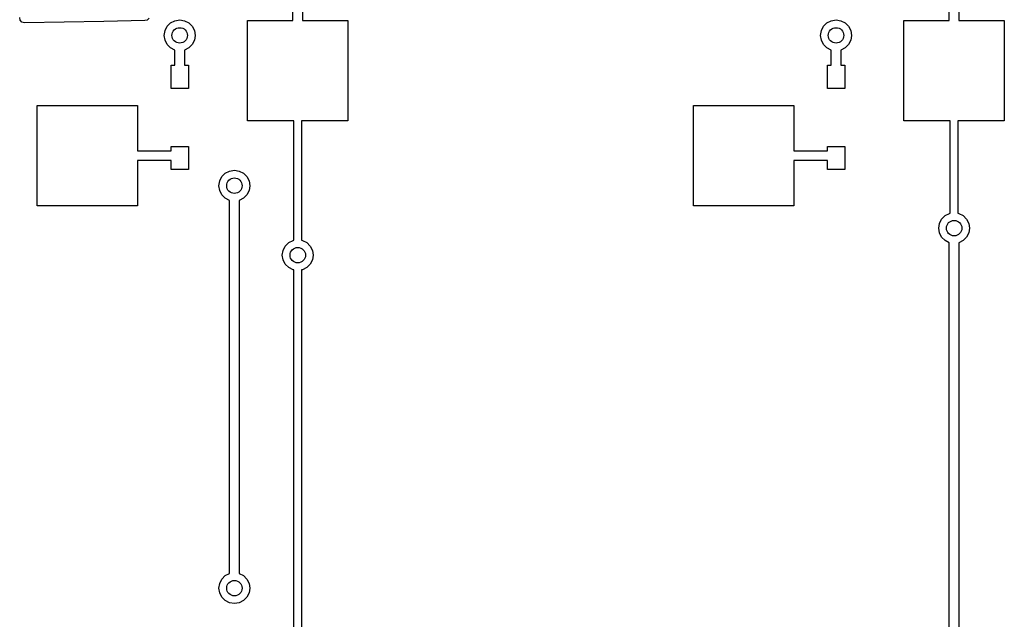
# Model space of a CAD drawing. Extents: x 3.08 to 10.86, y -3.21 to -0.59.
# Tile 12 of 18: x 4.66 to 5.67, y -2.3 to -1.69. Entities that reach past the tile are written whole.
import ezdxf

# ---------------------------------------------------------------- set-up
doc = ezdxf.new("R2010")
doc.units = 0
doc.header["$MEASUREMENT"] = 0
doc.layers.add('BLACK', color=7, linetype='CONTINUOUS')

msp = doc.modelspace()

# ---------------------------------------------------------------- linework, layer by layer
at = {"layer": 'BLACK', "linetype": 'CONTINUOUS'}
for p, q in [((5.60925, -1.68602), (5.60925, -1.11909)), ((5.61909, -1.11909), (5.61909, -1.68602)), ((4.93996, -1.68602), (4.93996, -1.63059)), ((4.9498, -1.63263), (4.9498, -1.68602)), ((4.66176, -1.68545), (4.66131, -1.68269)), ((4.66362, -1.68753), (4.66176, -1.68545)), ((4.78908, -1.68607), (4.74707, -1.68682)), ((4.79127, -1.68552), (4.78908, -1.68607)), ((4.79329, -1.68359), (4.79127, -1.68552)), ((4.81522, -1.68837), (4.81961, -1.68614)), ((4.81961, -1.68614), (4.82447, -1.68537)), ((4.82447, -1.68537), (4.82934, -1.68614)), ((4.82934, -1.68614), (4.83373, -1.68837)), ((4.8937, -1.78839), (4.8937, -1.68602)), ((4.8937, -1.68602), (4.93996, -1.68602)), ((4.9498, -1.68602), (4.99606, -1.68602)), ((4.99606, -1.68602), (4.99606, -1.78839)), ((5.48451, -1.68837), (5.4889, -1.68614)), ((5.4889, -1.68614), (5.49376, -1.68537)), ((5.49376, -1.68537), (5.49863, -1.68614)), ((5.49863, -1.68614), (5.50302, -1.68837)), ((5.56299, -1.78839), (5.56299, -1.68602)), ((5.56299, -1.68602), (5.60925, -1.68602)), ((5.61909, -1.68602), (5.66535, -1.68602)), ((5.66535, -1.68602), (5.66535, -1.78839)), ((4.66632, -1.68827), (4.66362, -1.68753)), ((4.74707, -1.68682), (4.66632, -1.68827)), ((4.80872, -1.70111), (4.8095, -1.69625)), ((4.8095, -1.69625), (4.81173, -1.69186)), ((4.81173, -1.69186), (4.81522, -1.68837)), ((4.83373, -1.68837), (4.83721, -1.69186)), ((4.83721, -1.69186), (4.83945, -1.69625)), ((4.83945, -1.69625), (4.84022, -1.70111)), ((5.47802, -1.70111), (5.47879, -1.69625)), ((5.47879, -1.69625), (5.48102, -1.69186)), ((5.48102, -1.69186), (5.48451, -1.68837)), ((5.50302, -1.68837), (5.5065, -1.69186)), ((5.5065, -1.69186), (5.50874, -1.69625)), ((5.50874, -1.69625), (5.50951, -1.70111)), ((4.8095, -1.70598), (4.80872, -1.70111)), ((4.81173, -1.71037), (4.8095, -1.70598)), ((4.83945, -1.70598), (4.83721, -1.71037)), ((4.84022, -1.70111), (4.83945, -1.70598)), ((5.47879, -1.70598), (5.47802, -1.70111)), ((5.48102, -1.71037), (5.47879, -1.70598)), ((5.50874, -1.70598), (5.5065, -1.71037)), ((5.50951, -1.70111), (5.50874, -1.70598)), ((4.81522, -1.71386), (4.81173, -1.71037)), ((4.81955, -1.71606), (4.81522, -1.71386)), ((4.81955, -1.73163), (4.81955, -1.71606)), ((4.83373, -1.71386), (4.82939, -1.71606)), ((4.82939, -1.71606), (4.82939, -1.73163)), ((4.83721, -1.71037), (4.83373, -1.71386)), ((5.48451, -1.71386), (5.48102, -1.71037)), ((5.48884, -1.71606), (5.48451, -1.71386)), ((5.48884, -1.73163), (5.48884, -1.71606)), ((5.50302, -1.71386), (5.49869, -1.71606)), ((5.49869, -1.71606), (5.49869, -1.73163)), ((5.5065, -1.71037), (5.50302, -1.71386)), ((4.81561, -1.75525), (4.81561, -1.73163)), ((4.81561, -1.73163), (4.81955, -1.73163)), ((4.82939, -1.73163), (4.83333, -1.73163)), ((4.83333, -1.73163), (4.83333, -1.75525)), ((5.48491, -1.75525), (5.48491, -1.73163)), ((5.48491, -1.73163), (5.48884, -1.73163)), ((5.49869, -1.73163), (5.50262, -1.73163)), ((5.50262, -1.73163), (5.50262, -1.75525)), ((4.83333, -1.75525), (4.81561, -1.75525)), ((5.50262, -1.75525), (5.48491, -1.75525)), ((4.67913, -1.875), (4.67913, -1.77264)), ((4.67913, -1.77264), (4.78149, -1.77264)), ((4.78149, -1.77264), (4.78149, -1.8189)), ((5.34842, -1.875), (5.34842, -1.77264)), ((5.34842, -1.77264), (5.45078, -1.77264)), ((5.45078, -1.77264), (5.45078, -1.8189)), ((4.94094, -1.78839), (4.8937, -1.78839)), ((4.94094, -1.91005), (4.94094, -1.78839)), ((4.99606, -1.78839), (4.94882, -1.78839)), ((4.94882, -1.78839), (4.94882, -1.91005)), ((5.61023, -1.78839), (5.56299, -1.78839)), ((5.61023, -1.88251), (5.61023, -1.78839)), ((5.66535, -1.78839), (5.61811, -1.78839)), ((5.61811, -1.78839), (5.61811, -1.88251)), ((4.81561, -1.8189), (4.81561, -1.8143)), ((4.81561, -1.8143), (4.83333, -1.8143)), ((4.83333, -1.8143), (4.83333, -1.83793)), ((5.48491, -1.8189), (5.48491, -1.8143)), ((5.48491, -1.8143), (5.50262, -1.8143)), ((5.50262, -1.8143), (5.50262, -1.83793)), ((4.78149, -1.8189), (4.81561, -1.8189)), ((5.45078, -1.8189), (5.48491, -1.8189)), ((4.81561, -1.82874), (4.78149, -1.82874)), ((4.78149, -1.82874), (4.78149, -1.875)), ((4.81561, -1.83793), (4.81561, -1.82874)), ((5.48491, -1.82874), (5.45078, -1.82874)), ((5.45078, -1.82874), (5.45078, -1.875)), ((5.48491, -1.83793), (5.48491, -1.82874)), ((4.83333, -1.83793), (4.81561, -1.83793)), ((4.86527, -1.8495), (4.86751, -1.84511)), ((4.86751, -1.84511), (4.87099, -1.84163)), ((4.87099, -1.84163), (4.87538, -1.83939)), ((4.87538, -1.83939), (4.88025, -1.83862)), ((4.88025, -1.83862), (4.88511, -1.83939)), ((4.88511, -1.83939), (4.8895, -1.84163)), ((4.8895, -1.84163), (4.89299, -1.84511)), ((4.89299, -1.84511), (4.89522, -1.8495)), ((5.50262, -1.83793), (5.48491, -1.83793)), ((4.8645, -1.85437), (4.86527, -1.8495)), ((4.86527, -1.85924), (4.8645, -1.85437)), ((4.89522, -1.8495), (4.896, -1.85437)), ((4.896, -1.85437), (4.89522, -1.85924)), ((4.86751, -1.86363), (4.86527, -1.85924)), ((4.87099, -1.86711), (4.86751, -1.86363)), ((4.87533, -1.86932), (4.87099, -1.86711)), ((4.8895, -1.86711), (4.88517, -1.86932)), ((4.89299, -1.86363), (4.8895, -1.86711)), ((4.89522, -1.85924), (4.89299, -1.86363)), ((4.78149, -1.875), (4.67913, -1.875)), ((4.87533, -2.2498), (4.87533, -1.86932)), ((4.88517, -1.86932), (4.88517, -2.2498)), ((5.45078, -1.875), (5.34842, -1.875)), ((5.60143, -1.88838), (5.60492, -1.8849)), ((5.60492, -1.8849), (5.60931, -1.88266)), ((5.60931, -1.88266), (5.61023, -1.88251)), ((5.61811, -1.88251), (5.61904, -1.88266)), ((5.61904, -1.88266), (5.62343, -1.8849)), ((5.62343, -1.8849), (5.62691, -1.88838)), ((5.59843, -1.89764), (5.5992, -1.89277)), ((5.5992, -1.89277), (5.60143, -1.88838)), ((5.62691, -1.88838), (5.62915, -1.89277)), ((5.62915, -1.89277), (5.62992, -1.89764)), ((5.5992, -1.9025), (5.59843, -1.89764)), ((5.60143, -1.90689), (5.5992, -1.9025)), ((5.60492, -1.91038), (5.60143, -1.90689)), ((5.62691, -1.90689), (5.62343, -1.91038)), ((5.62915, -1.9025), (5.62691, -1.90689)), ((5.62992, -1.89764), (5.62915, -1.9025)), ((4.9299, -1.92031), (4.93214, -1.91592)), ((4.93214, -1.91592), (4.93563, -1.91244)), ((4.93563, -1.91244), (4.94002, -1.9102)), ((4.94002, -1.9102), (4.94094, -1.91005)), ((4.94882, -1.91005), (4.94975, -1.9102)), ((4.94975, -1.9102), (4.95414, -1.91244)), ((4.95414, -1.91244), (4.95762, -1.91592)), ((4.95762, -1.91592), (4.95986, -1.92031)), ((5.60925, -1.91259), (5.60492, -1.91038)), ((5.60925, -2.35531), (5.60925, -1.91259)), ((5.62343, -1.91038), (5.61909, -1.91259)), ((5.61909, -1.91259), (5.61909, -2.35531)), ((4.92913, -1.92518), (4.9299, -1.92031)), ((4.9299, -1.93004), (4.92913, -1.92518)), ((4.95986, -1.92031), (4.96063, -1.92518)), ((4.96063, -1.92518), (4.95986, -1.93004)), ((4.93214, -1.93443), (4.9299, -1.93004)), ((4.93563, -1.93792), (4.93214, -1.93443)), ((4.95762, -1.93443), (4.95414, -1.93792)), ((4.95986, -1.93004), (4.95762, -1.93443)), ((4.94002, -1.94015), (4.93563, -1.93792)), ((4.94094, -1.9403), (4.94002, -1.94015)), ((4.94094, -2.35531), (4.94094, -1.9403)), ((4.94975, -1.94015), (4.94882, -1.9403)), ((4.94882, -1.9403), (4.94882, -2.35531)), ((4.95414, -1.93792), (4.94975, -1.94015)), ((4.86527, -2.25988), (4.86751, -2.25549)), ((4.86751, -2.25549), (4.87099, -2.25201)), ((4.87099, -2.25201), (4.87533, -2.2498)), ((4.88517, -2.2498), (4.8895, -2.25201)), ((4.8895, -2.25201), (4.89299, -2.25549)), ((4.89299, -2.25549), (4.89522, -2.25988)), ((4.8645, -2.26475), (4.86527, -2.25988)), ((4.86527, -2.26962), (4.8645, -2.26475)), ((4.89522, -2.25988), (4.896, -2.26475)), ((4.896, -2.26475), (4.89522, -2.26962)), ((4.86751, -2.27401), (4.86527, -2.26962)), ((4.87099, -2.27749), (4.86751, -2.27401)), ((4.87538, -2.27973), (4.87099, -2.27749)), ((4.8895, -2.27749), (4.88511, -2.27973)), ((4.89299, -2.27401), (4.8895, -2.27749)), ((4.89522, -2.26962), (4.89299, -2.27401)), ((4.88025, -2.2805), (4.87538, -2.27973)), ((4.88511, -2.27973), (4.88025, -2.2805))]:
    msp.add_line(p, q, dxfattribs=at)
at = {"layer": 'BLACK'}
for centre in [(4.82447, -1.70111), (5.49376, -1.70111), (4.88025, -1.85437), (5.61417, -1.89764), (4.94488, -1.92518), (4.88025, -2.26475)]:
    msp.add_circle(centre, 0.007874, dxfattribs=at)

doc.saveas('drawing.dxf')
